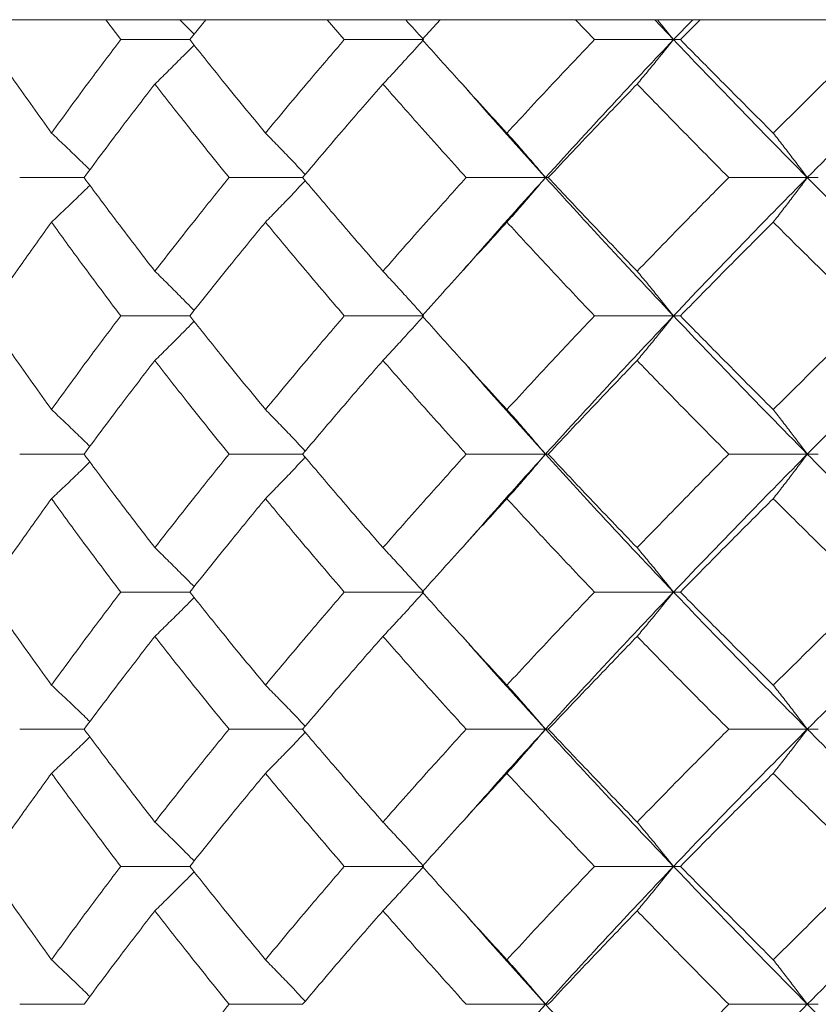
# Model space of a CAD drawing. Header units: inches. Extents: x -4.1 to 22.6, y -10.2 to 17.8.
# Tile 111 of 142: x 18.749 to 19.102, y -0.143 to 0.292. Entities that reach past the tile are written whole.
import ezdxf

# ---------------------------------------------------------------- set-up
doc = ezdxf.new("R2010")
doc.units = ezdxf.units.IN
doc.header["$MEASUREMENT"] = 0

msp = doc.modelspace()

# ---------------------------------------------------------------- linework, layer by layer
at = {"color": 7, "linetype": 'Continuous', "lineweight": 15}
for p, q in [((19.80132, 0.29188), (18.53934, 0.29188)), ((18.79393, 0.28306), (18.7873, 0.29188)), ((18.82444, 0.28306), (18.83154, 0.29188)), ((18.89272, 0.28306), (18.88519, 0.29188)), ((18.92715, 0.28306), (18.93511, 0.29188)), ((19.00327, 0.28306), (18.99492, 0.29188)), ((19.0382, 0.28306), (19.0299, 0.29188)), ((19.0382, 0.28306), (19.04671, 0.29188)), ((19.04124, 0.28306), (19.04998, 0.29188)), ((18.82444, 0.28306), (18.79393, 0.28306)), ((18.92778, 0.28306), (18.89272, 0.28306)), ((19.0382, 0.28306), (19.00327, 0.28306)), ((19.0382, 0.28306), (19.04124, 0.28306)), ((18.77771, 0.2221), (18.74929, 0.2221)), ((18.8743, 0.2221), (18.84179, 0.2221)), ((18.98164, 0.2221), (18.9466, 0.2221)), ((18.98164, 0.2221), (18.98285, 0.2221)), ((19.09731, 0.2221), (19.06259, 0.2221)), ((19.09731, 0.2221), (19.10217, 0.2221)), ((18.945, 0.18088), (18.94497, 0.18088)), ((18.82444, 0.16098), (18.79393, 0.16098)), ((18.92778, 0.16098), (18.89272, 0.16098)), ((19.0382, 0.16098), (19.00327, 0.16098)), ((19.0382, 0.16098), (19.04124, 0.16098)), ((18.77771, 0.09986), (18.74929, 0.09986)), ((18.8743, 0.09986), (18.84179, 0.09986)), ((18.98164, 0.09986), (18.9466, 0.09986)), ((18.98164, 0.09986), (18.98285, 0.09986)), ((19.09731, 0.09986), (19.06259, 0.09986)), ((19.09731, 0.09986), (19.10217, 0.09986)), ((18.945, 0.05871), (18.94497, 0.05871)), ((18.82444, 0.0389), (18.79393, 0.0389)), ((18.92778, 0.0389), (18.89272, 0.0389)), ((19.0382, 0.0389), (19.00327, 0.0389)), ((19.0382, 0.0389), (19.04124, 0.0389)), ((18.77771, -0.02172), (18.74929, -0.02172)), ((18.8743, -0.02172), (18.84179, -0.02172)), ((18.98164, -0.02172), (18.9466, -0.02172)), ((18.98164, -0.02172), (18.98285, -0.02172)), ((19.09731, -0.02172), (19.06259, -0.02172)), ((19.09731, -0.02172), (19.10217, -0.02172)), ((18.94499, -0.06257), (18.94497, -0.06257)), ((18.82444, -0.08234), (18.79393, -0.08234)), ((18.92778, -0.08234), (18.89272, -0.08234)), ((19.0382, -0.08234), (19.00327, -0.08234)), ((19.0382, -0.08234), (19.04124, -0.08234)), ((18.77771, -0.1433), (18.74929, -0.1433)), ((18.8743, -0.1433), (18.84179, -0.1433)), ((18.98164, -0.1433), (18.9466, -0.1433)), ((18.98164, -0.1433), (18.98285, -0.1433)), ((19.09731, -0.1433), (19.06259, -0.1433)), ((19.09731, -0.1433), (19.10217, -0.1433))]:
    msp.add_line(p, q, dxfattribs=at)
for points, knots in [([(18.81999, 0.29188), (18.82002, 0.29185), (18.82216, 0.28973), (18.82428, 0.28757), (18.82636, 0.28545)], [0, 0, 0, 0, 0.014758, 1, 1, 1, 1]), ([(18.9198, 0.29188), (18.91982, 0.29185), (18.9225, 0.28894), (18.92515, 0.28599), (18.92778, 0.28306)], [0, 0, 0, 0, 0.010766, 1, 1, 1, 1]), ([(19.03107, 0.29188), (19.0311, 0.29185), (19.03349, 0.28894), (19.03586, 0.28599), (19.0382, 0.28306)], [0, 0, 0, 0, 0.010766, 1, 1, 1, 1]), ([(18.76333, 0.24179), (18.7578, 0.2495), (18.74792, 0.26327), (18.73842, 0.27702), (18.73424, 0.28306)], [0, 0, 0, 0, 0.560339, 1, 1, 1, 1]), ([(18.76333, 0.24179), (18.76894, 0.2495), (18.77896, 0.26327), (18.78936, 0.27702), (18.79393, 0.28306)], [0, 0, 0, 0, 0.560339, 1, 1, 1, 1]), ([(18.85788, 0.24179), (18.85155, 0.2495), (18.84023, 0.26327), (18.82926, 0.27702), (18.82444, 0.28306)], [0, 0, 0, 0, 0.560339, 1, 1, 1, 1]), ([(18.85788, 0.24179), (18.8643, 0.2495), (18.87574, 0.26327), (18.88754, 0.27702), (18.89272, 0.28306)], [0, 0, 0, 0, 0.560339, 1, 1, 1, 1]), ([(18.90979, 0.26343), (18.91147, 0.26523), (18.91485, 0.26884), (18.92085, 0.27537), (18.92515, 0.28014), (18.92778, 0.28306)], [0, 0, 0, 0, 0.279168, 0.558336, 1, 1, 1, 1]), ([(18.96458, 0.24179), (18.95751, 0.2495), (18.94488, 0.26327), (18.93257, 0.27702), (18.92715, 0.28306)], [0, 0, 0, 0, 0.560339, 1, 1, 1, 1]), ([(18.96458, 0.24179), (18.97172, 0.2495), (18.98447, 0.26327), (18.99753, 0.27702), (19.00327, 0.28306)], [0, 0, 0, 0, 0.560339, 1, 1, 1, 1]), ([(18.98164, 0.2221), (18.99202, 0.2335), (19.01055, 0.25384), (19.02976, 0.27414), (19.0382, 0.28306)], [0, 0, 0, 0, 0.560458, 1, 1, 1, 1]), ([(19.02212, 0.26343), (19.02363, 0.26523), (19.02665, 0.26884), (19.03202, 0.27537), (19.03585, 0.28014), (19.0382, 0.28306)], [0, 0, 0, 0, 0.279168, 0.558336, 1, 1, 1, 1]), ([(19.09731, 0.2221), (19.08611, 0.2335), (19.06612, 0.25384), (19.04673, 0.27414), (19.0382, 0.28306)], [0, 0, 0, 0, 0.560458, 1, 1, 1, 1]), ([(19.08225, 0.24179), (19.07452, 0.2495), (19.06072, 0.26327), (19.04719, 0.27702), (19.04124, 0.28306)], [0, 0, 0, 0, 0.560339, 1, 1, 1, 1]), ([(19.08225, 0.24179), (19.09005, 0.2495), (19.10395, 0.26327), (19.11814, 0.27702), (19.12438, 0.28306)], [0, 0, 0, 0, 0.560339, 1, 1, 1, 1]), ([(19.09731, 0.2221), (19.10863, 0.2335), (19.12884, 0.25384), (19.14965, 0.27414), (19.15879, 0.28306)], [0, 0, 0, 0, 0.560458, 1, 1, 1, 1]), ([(18.80902, 0.26343), (18.81087, 0.26523), (18.81456, 0.26884), (18.82035, 0.27457), (18.82427, 0.27854), (18.82636, 0.28067)], [0, 0, 0, 0, 0.317535, 0.635069, 1, 1, 1, 1]), ([(18.77771, 0.2221), (18.78346, 0.22983), (18.79371, 0.24361), (18.80435, 0.25737), (18.80902, 0.26343)], [0, 0, 0, 0, 0.560274, 1, 1, 1, 1]), ([(18.84179, 0.2221), (18.83557, 0.22983), (18.82448, 0.24361), (18.81374, 0.25737), (18.80902, 0.26343)], [0, 0, 0, 0, 0.560274, 1, 1, 1, 1]), ([(18.8743, 0.2221), (18.88083, 0.22983), (18.8925, 0.24361), (18.90451, 0.25737), (18.90979, 0.26343)], [0, 0, 0, 0, 0.5602736, 1, 1, 1, 1]), ([(18.9466, 0.2221), (18.93964, 0.22983), (18.92722, 0.24361), (18.91511, 0.25737), (18.90979, 0.26343)], [0, 0, 0, 0, 0.560274, 1, 1, 1, 1]), ([(18.98164, 0.2221), (18.97136, 0.2335), (18.9591, 0.2471), (18.94729, 0.26067), (18.94538, 0.26287)], [0, 0, 0, 0, 0.838354, 1, 1, 1, 1]), ([(18.98285, 0.2221), (18.9901, 0.22983), (19.00304, 0.24361), (19.0163, 0.25737), (19.02212, 0.26343)], [0, 0, 0, 0, 0.560274, 1, 1, 1, 1]), ([(19.06259, 0.2221), (19.05495, 0.22983), (19.04133, 0.24361), (19.02799, 0.25737), (19.02212, 0.26343)], [0, 0, 0, 0, 0.560274, 1, 1, 1, 1]), ([(18.76333, 0.24179), (18.76525, 0.23999), (18.76909, 0.23637), (18.77475, 0.23097), (18.77846, 0.22733), (18.78029, 0.22554)], [0, 0, 0, 0, 0.337228, 0.674456, 1, 1, 1, 1]), ([(18.85788, 0.24179), (18.85965, 0.23999), (18.86319, 0.23637), (18.86906, 0.23028), (18.87313, 0.22595), (18.87546, 0.22347)], [0, 0, 0, 0, 0.299514, 0.599028, 1, 1, 1, 1]), ([(18.96458, 0.24179), (18.96618, 0.23999), (18.96938, 0.23637), (18.97507, 0.22983), (18.97914, 0.22504), (18.98164, 0.2221)], [0, 0, 0, 0, 0.27887, 0.557739, 1, 1, 1, 1]), ([(19.08225, 0.24179), (19.08367, 0.23999), (19.08649, 0.23637), (19.09151, 0.22983), (19.0951, 0.22504), (19.09731, 0.2221)], [0, 0, 0, 0, 0.27887, 0.557739, 1, 1, 1, 1]), ([(18.80902, 0.1807), (18.80308, 0.18844), (18.79247, 0.20224), (18.78222, 0.21604), (18.77771, 0.2221)], [0, 0, 0, 0, 0.5601361, 1, 1, 1, 1]), ([(18.80902, 0.1807), (18.81504, 0.18844), (18.82579, 0.20224), (18.8369, 0.21604), (18.84179, 0.2221)], [0, 0, 0, 0, 0.560136, 1, 1, 1, 1]), ([(18.90979, 0.1807), (18.90307, 0.18844), (18.89108, 0.20224), (18.87943, 0.21604), (18.8743, 0.2221)], [0, 0, 0, 0, 0.5601361, 1, 1, 1, 1]), ([(18.90979, 0.1807), (18.91657, 0.18844), (18.92868, 0.20224), (18.94113, 0.21604), (18.9466, 0.2221)], [0, 0, 0, 0, 0.5601361, 1, 1, 1, 1]), ([(18.94542, 0.18124), (18.94946, 0.1859), (18.96128, 0.19953), (18.97356, 0.21315), (18.98164, 0.2221)], [0, 0, 0, 0, 0.342128, 1, 1, 1, 1]), ([(18.96458, 0.2024), (18.96618, 0.20421), (18.96938, 0.20782), (18.97507, 0.21437), (18.97914, 0.21916), (18.98164, 0.2221)], [0, 0, 0, 0, 0.2787754, 0.5575509, 1, 1, 1, 1]), ([(19.0382, 0.16098), (19.02747, 0.1724), (19.0083, 0.19278), (18.98978, 0.21315), (18.98164, 0.2221)], [0, 0, 0, 0, 0.5601553, 1, 1, 1, 1]), ([(19.02212, 0.1807), (19.01471, 0.18844), (19.00148, 0.20224), (18.98854, 0.21604), (18.98285, 0.2221)], [0, 0, 0, 0, 0.560136, 1, 1, 1, 1]), ([(19.02212, 0.1807), (19.0296, 0.18844), (19.04295, 0.20224), (19.05659, 0.21604), (19.06259, 0.2221)], [0, 0, 0, 0, 0.560136, 1, 1, 1, 1]), ([(19.0382, 0.16098), (19.04907, 0.1724), (19.06847, 0.19278), (19.0885, 0.21315), (19.09731, 0.2221)], [0, 0, 0, 0, 0.560155, 1, 1, 1, 1]), ([(19.08225, 0.2024), (19.08366, 0.20421), (19.08648, 0.20782), (19.09151, 0.21437), (19.0951, 0.21916), (19.09731, 0.2221)], [0, 0, 0, 0, 0.2787754, 0.5575509, 1, 1, 1, 1]), ([(19.15879, 0.16098), (19.14716, 0.1724), (19.12639, 0.19278), (19.10619, 0.21315), (19.09731, 0.2221)], [0, 0, 0, 0, 0.560155, 1, 1, 1, 1]), ([(18.76333, 0.2024), (18.76525, 0.20421), (18.76908, 0.20782), (18.77474, 0.21323), (18.77846, 0.21687), (18.78028, 0.21866)], [0, 0, 0, 0, 0.337204, 0.674407, 1, 1, 1, 1]), ([(18.85788, 0.2024), (18.85965, 0.20421), (18.86319, 0.20782), (18.86906, 0.21392), (18.87313, 0.21825), (18.87546, 0.22073)], [0, 0, 0, 0, 0.299439, 0.598878, 1, 1, 1, 1]), ([(18.73424, 0.16098), (18.73957, 0.16871), (18.74908, 0.18252), (18.75898, 0.19633), (18.76333, 0.2024)], [0, 0, 0, 0, 0.560071, 1, 1, 1, 1]), ([(18.79393, 0.16098), (18.78812, 0.16871), (18.77774, 0.18252), (18.76773, 0.19633), (18.76333, 0.2024)], [0, 0, 0, 0, 0.560071, 1, 1, 1, 1]), ([(18.82444, 0.16098), (18.83059, 0.16871), (18.84157, 0.18252), (18.8529, 0.19633), (18.85788, 0.2024)], [0, 0, 0, 0, 0.560071, 1, 1, 1, 1]), ([(18.89272, 0.16098), (18.88613, 0.16871), (18.87435, 0.18252), (18.86292, 0.19633), (18.85788, 0.2024)], [0, 0, 0, 0, 0.560071, 1, 1, 1, 1]), ([(18.92715, 0.16098), (18.93405, 0.16871), (18.94637, 0.18252), (18.95902, 0.19633), (18.96458, 0.2024)], [0, 0, 0, 0, 0.560071, 1, 1, 1, 1]), ([(19.00327, 0.16098), (18.99597, 0.16871), (18.98292, 0.18252), (18.97019, 0.19633), (18.96458, 0.2024)], [0, 0, 0, 0, 0.560071, 1, 1, 1, 1]), ([(19.04124, 0.16098), (19.04882, 0.16871), (19.06236, 0.18252), (19.07617, 0.19633), (19.08225, 0.2024)], [0, 0, 0, 0, 0.5600706, 1, 1, 1, 1]), ([(19.12438, 0.16098), (19.11644, 0.16871), (19.10227, 0.18252), (19.08837, 0.19633), (19.08225, 0.2024)], [0, 0, 0, 0, 0.560071, 1, 1, 1, 1]), ([(18.80902, 0.1807), (18.81087, 0.1789), (18.81456, 0.17528), (18.82034, 0.16952), (18.82426, 0.16552), (18.82636, 0.16338)], [0, 0, 0, 0, 0.316926, 0.633852, 1, 1, 1, 1]), ([(18.90979, 0.1807), (18.91147, 0.1789), (18.91484, 0.17528), (18.92085, 0.16872), (18.92514, 0.16392), (18.92778, 0.16098)], [0, 0, 0, 0, 0.278676, 0.557352, 1, 1, 1, 1]), ([(19.02212, 0.1807), (19.02363, 0.1789), (19.02664, 0.17528), (19.03201, 0.16872), (19.03585, 0.16392), (19.0382, 0.16098)], [0, 0, 0, 0, 0.278676, 0.557352, 1, 1, 1, 1]), ([(18.76333, 0.11956), (18.7578, 0.12729), (18.74792, 0.1411), (18.73842, 0.1549), (18.73424, 0.16098)], [0, 0, 0, 0, 0.559933, 1, 1, 1, 1]), ([(18.76333, 0.11956), (18.76894, 0.12729), (18.77896, 0.1411), (18.78936, 0.1549), (18.79393, 0.16098)], [0, 0, 0, 0, 0.559933, 1, 1, 1, 1]), ([(18.80902, 0.14126), (18.81087, 0.14307), (18.81456, 0.14668), (18.82034, 0.15244), (18.82426, 0.15644), (18.82636, 0.15858)], [0, 0, 0, 0, 0.3169766, 0.6339533, 1, 1, 1, 1]), ([(18.85788, 0.11956), (18.85155, 0.12729), (18.84023, 0.1411), (18.82927, 0.1549), (18.82444, 0.16098)], [0, 0, 0, 0, 0.559933, 1, 1, 1, 1]), ([(18.85788, 0.11956), (18.8643, 0.12729), (18.87574, 0.1411), (18.88753, 0.1549), (18.89272, 0.16098)], [0, 0, 0, 0, 0.559933, 1, 1, 1, 1]), ([(18.90979, 0.14126), (18.91147, 0.14307), (18.91484, 0.14668), (18.92085, 0.15324), (18.92514, 0.15804), (18.92778, 0.16098)], [0, 0, 0, 0, 0.278676, 0.557352, 1, 1, 1, 1]), ([(18.96458, 0.11956), (18.95751, 0.12729), (18.94488, 0.1411), (18.93257, 0.1549), (18.92715, 0.16098)], [0, 0, 0, 0, 0.559933, 1, 1, 1, 1]), ([(18.96458, 0.11956), (18.97172, 0.12729), (18.98447, 0.1411), (18.99753, 0.1549), (19.00327, 0.16098)], [0, 0, 0, 0, 0.559933, 1, 1, 1, 1]), ([(18.98164, 0.09986), (18.99202, 0.11126), (19.01056, 0.13163), (19.02975, 0.15201), (19.0382, 0.16098)], [0, 0, 0, 0, 0.559853, 1, 1, 1, 1]), ([(19.02212, 0.14126), (19.02363, 0.14307), (19.02664, 0.14668), (19.03201, 0.15324), (19.03585, 0.15804), (19.0382, 0.16098)], [0, 0, 0, 0, 0.278676, 0.557352, 1, 1, 1, 1]), ([(19.09731, 0.09986), (19.08611, 0.11126), (19.06611, 0.13163), (19.04673, 0.15201), (19.0382, 0.16098)], [0, 0, 0, 0, 0.559853, 1, 1, 1, 1]), ([(19.08225, 0.11956), (19.07452, 0.12729), (19.06071, 0.1411), (19.04719, 0.1549), (19.04124, 0.16098)], [0, 0, 0, 0, 0.559933, 1, 1, 1, 1]), ([(19.08225, 0.11956), (19.09004, 0.12729), (19.10396, 0.1411), (19.11814, 0.1549), (19.12438, 0.16098)], [0, 0, 0, 0, 0.559933, 1, 1, 1, 1]), ([(19.09731, 0.09986), (19.10863, 0.11126), (19.12885, 0.13163), (19.14964, 0.15201), (19.15879, 0.16098)], [0, 0, 0, 0, 0.559853, 1, 1, 1, 1]), ([(18.77771, 0.09986), (18.78346, 0.10758), (18.79372, 0.12138), (18.80434, 0.13518), (18.80902, 0.14126)], [0, 0, 0, 0, 0.559868, 1, 1, 1, 1]), ([(18.84179, 0.09986), (18.83557, 0.10758), (18.82448, 0.12138), (18.81374, 0.13518), (18.80902, 0.14126)], [0, 0, 0, 0, 0.559868, 1, 1, 1, 1]), ([(18.8743, 0.09986), (18.88083, 0.10758), (18.8925, 0.12138), (18.9045, 0.13518), (18.90979, 0.14126)], [0, 0, 0, 0, 0.559868, 1, 1, 1, 1]), ([(18.9466, 0.09986), (18.93964, 0.10758), (18.92721, 0.12138), (18.91511, 0.13518), (18.90979, 0.14126)], [0, 0, 0, 0, 0.559868, 1, 1, 1, 1]), ([(18.98164, 0.09986), (18.97136, 0.11126), (18.95909, 0.12487), (18.9473, 0.13849), (18.94538, 0.1407)], [0, 0, 0, 0, 0.837682, 1, 1, 1, 1]), ([(18.98285, 0.09986), (18.9901, 0.10758), (19.00305, 0.12138), (19.01629, 0.13518), (19.02212, 0.14126)], [0, 0, 0, 0, 0.559868, 1, 1, 1, 1]), ([(19.06259, 0.09986), (19.05496, 0.10758), (19.04133, 0.12138), (19.02799, 0.13518), (19.02212, 0.14126)], [0, 0, 0, 0, 0.559868, 1, 1, 1, 1]), ([(18.76333, 0.11956), (18.76525, 0.11775), (18.76908, 0.11414), (18.77474, 0.10873), (18.77846, 0.10509), (18.78029, 0.1033)], [0, 0, 0, 0, 0.337121, 0.674241, 1, 1, 1, 1]), ([(18.85788, 0.11956), (18.85965, 0.11775), (18.86319, 0.11414), (18.86906, 0.10804), (18.87313, 0.10371), (18.87546, 0.10123)], [0, 0, 0, 0, 0.299416, 0.598831, 1, 1, 1, 1]), ([(18.96458, 0.11956), (18.96618, 0.11775), (18.96938, 0.11414), (18.97507, 0.10759), (18.97914, 0.1028), (18.98164, 0.09986)], [0, 0, 0, 0, 0.278775, 0.557551, 1, 1, 1, 1]), ([(19.08225, 0.11956), (19.08366, 0.11775), (19.08648, 0.11414), (19.09151, 0.10759), (19.0951, 0.1028), (19.09731, 0.09986)], [0, 0, 0, 0, 0.278775, 0.557551, 1, 1, 1, 1]), ([(18.76333, 0.08017), (18.76525, 0.08198), (18.76909, 0.08559), (18.77475, 0.09099), (18.77846, 0.09463), (18.78028, 0.09642)], [0, 0, 0, 0, 0.337318, 0.674635, 1, 1, 1, 1]), ([(18.80902, 0.05853), (18.80308, 0.06624), (18.79246, 0.08001), (18.78222, 0.09379), (18.77771, 0.09986)], [0, 0, 0, 0, 0.55973, 1, 1, 1, 1]), ([(18.80902, 0.05853), (18.81504, 0.06624), (18.82579, 0.08001), (18.8369, 0.09379), (18.84179, 0.09986)], [0, 0, 0, 0, 0.55973, 1, 1, 1, 1]), ([(18.85788, 0.08017), (18.85965, 0.08198), (18.86319, 0.08559), (18.86906, 0.09168), (18.87313, 0.09601), (18.87546, 0.09849)], [0, 0, 0, 0, 0.29954, 0.59908, 1, 1, 1, 1]), ([(18.90979, 0.05853), (18.90307, 0.06624), (18.89108, 0.08001), (18.87943, 0.09379), (18.8743, 0.09986)], [0, 0, 0, 0, 0.55973, 1, 1, 1, 1]), ([(18.90979, 0.05853), (18.91657, 0.06624), (18.92869, 0.08001), (18.94113, 0.09379), (18.9466, 0.09986)], [0, 0, 0, 0, 0.55973, 1, 1, 1, 1]), ([(18.94542, 0.05908), (18.94946, 0.06372), (18.96128, 0.07729), (18.97356, 0.0909), (18.98164, 0.09986)], [0, 0, 0, 0, 0.341432, 1, 1, 1, 1]), ([(18.96458, 0.08017), (18.96618, 0.08198), (18.96938, 0.08559), (18.97507, 0.09213), (18.97914, 0.09692), (18.98164, 0.09986)], [0, 0, 0, 0, 0.27887, 0.557739, 1, 1, 1, 1]), ([(19.0382, 0.0389), (19.02747, 0.05026), (19.00829, 0.07056), (18.98979, 0.0909), (18.98164, 0.09986)], [0, 0, 0, 0, 0.55955, 1, 1, 1, 1]), ([(19.02212, 0.05853), (19.01471, 0.06624), (19.00147, 0.08001), (18.98854, 0.09379), (18.98285, 0.09986)], [0, 0, 0, 0, 0.55973, 1, 1, 1, 1]), ([(19.02212, 0.05853), (19.0296, 0.06624), (19.04295, 0.08001), (19.05658, 0.09379), (19.06259, 0.09986)], [0, 0, 0, 0, 0.55973, 1, 1, 1, 1]), ([(19.0382, 0.0389), (19.04907, 0.05026), (19.06849, 0.07056), (19.08849, 0.0909), (19.09731, 0.09986)], [0, 0, 0, 0, 0.55955, 1, 1, 1, 1]), ([(19.08225, 0.08017), (19.08367, 0.08198), (19.08649, 0.08559), (19.09151, 0.09213), (19.0951, 0.09692), (19.09731, 0.09986)], [0, 0, 0, 0, 0.27887, 0.557739, 1, 1, 1, 1]), ([(19.15879, 0.0389), (19.14716, 0.05026), (19.12638, 0.07056), (19.1062, 0.0909), (19.09731, 0.09986)], [0, 0, 0, 0, 0.55955, 1, 1, 1, 1]), ([(18.73424, 0.0389), (18.73957, 0.0466), (18.74908, 0.06034), (18.75897, 0.07411), (18.76333, 0.08017)], [0, 0, 0, 0, 0.559665, 1, 1, 1, 1]), ([(18.79393, 0.0389), (18.78812, 0.0466), (18.77773, 0.06034), (18.76773, 0.07411), (18.76333, 0.08017)], [0, 0, 0, 0, 0.5596645, 1, 1, 1, 1]), ([(18.82444, 0.0389), (18.83059, 0.0466), (18.84157, 0.06034), (18.8529, 0.07411), (18.85788, 0.08017)], [0, 0, 0, 0, 0.559665, 1, 1, 1, 1]), ([(18.89272, 0.0389), (18.88613, 0.0466), (18.87435, 0.06034), (18.86292, 0.07411), (18.85788, 0.08017)], [0, 0, 0, 0, 0.559665, 1, 1, 1, 1]), ([(18.92715, 0.0389), (18.93405, 0.0466), (18.94638, 0.06034), (18.95902, 0.07411), (18.96458, 0.08017)], [0, 0, 0, 0, 0.559665, 1, 1, 1, 1]), ([(19.00327, 0.0389), (18.99597, 0.0466), (18.98292, 0.06034), (18.97019, 0.07411), (18.96458, 0.08017)], [0, 0, 0, 0, 0.559665, 1, 1, 1, 1]), ([(19.04124, 0.0389), (19.04882, 0.0466), (19.06236, 0.06034), (19.07617, 0.07411), (19.08225, 0.08017)], [0, 0, 0, 0, 0.5596645, 1, 1, 1, 1]), ([(19.12438, 0.0389), (19.11644, 0.0466), (19.10226, 0.06034), (19.08837, 0.07411), (19.08225, 0.08017)], [0, 0, 0, 0, 0.559665, 1, 1, 1, 1]), ([(18.80902, 0.05853), (18.81087, 0.05673), (18.81456, 0.05312), (18.82035, 0.04739), (18.82427, 0.04342), (18.82636, 0.04129)], [0, 0, 0, 0, 0.317488, 0.634976, 1, 1, 1, 1]), ([(18.90979, 0.05853), (18.91147, 0.05673), (18.91485, 0.05312), (18.92085, 0.0466), (18.92515, 0.04182), (18.92778, 0.0389)], [0, 0, 0, 0, 0.279168, 0.558336, 1, 1, 1, 1]), ([(19.02212, 0.05853), (19.02363, 0.05673), (19.02665, 0.05312), (19.03202, 0.0466), (19.03585, 0.04182), (19.0382, 0.0389)], [0, 0, 0, 0, 0.279168, 0.558336, 1, 1, 1, 1]), ([(18.76333, -0.00221), (18.7578, 0.00545), (18.74791, 0.01914), (18.73842, 0.03286), (18.73424, 0.0389)], [0, 0, 0, 0, 0.559527, 1, 1, 1, 1]), ([(18.76333, -0.00221), (18.76894, 0.00545), (18.77897, 0.01914), (18.78936, 0.03286), (18.79393, 0.0389)], [0, 0, 0, 0, 0.5595273, 1, 1, 1, 1]), ([(18.80902, 0.0193), (18.81087, 0.0211), (18.81457, 0.02471), (18.82036, 0.03043), (18.82427, 0.03439), (18.82636, 0.03651)], [0, 0, 0, 0, 0.317748, 0.635496, 1, 1, 1, 1]), ([(18.85788, -0.00221), (18.85155, 0.00545), (18.84022, 0.01914), (18.82927, 0.03286), (18.82444, 0.0389)], [0, 0, 0, 0, 0.559527, 1, 1, 1, 1]), ([(18.85788, -0.00221), (18.86429, 0.00545), (18.87575, 0.01914), (18.88753, 0.03286), (18.89272, 0.0389)], [0, 0, 0, 0, 0.559527, 1, 1, 1, 1]), ([(18.90979, 0.0193), (18.91148, 0.0211), (18.91485, 0.0247), (18.92086, 0.03122), (18.92515, 0.03598), (18.92778, 0.0389)], [0, 0, 0, 0, 0.279356, 0.558712, 1, 1, 1, 1]), ([(18.96458, -0.00221), (18.95751, 0.00545), (18.94487, 0.01914), (18.93257, 0.03286), (18.92715, 0.0389)], [0, 0, 0, 0, 0.559527, 1, 1, 1, 1]), ([(18.96458, -0.00221), (18.97172, 0.00545), (18.98448, 0.01914), (18.99753, 0.03286), (19.00327, 0.0389)], [0, 0, 0, 0, 0.559527, 1, 1, 1, 1]), ([(18.98164, -0.02172), (18.99202, -0.01044), (19.01058, 0.00974), (19.02975, 0.02998), (19.0382, 0.0389)], [0, 0, 0, 0, 0.559248, 1, 1, 1, 1]), ([(19.02212, 0.0193), (19.02363, 0.0211), (19.02665, 0.0247), (19.03202, 0.03122), (19.03585, 0.03598), (19.0382, 0.0389)], [0, 0, 0, 0, 0.279356, 0.558712, 1, 1, 1, 1]), ([(19.09731, -0.02172), (19.08611, -0.01044), (19.0661, 0.00974), (19.04673, 0.02998), (19.0382, 0.0389)], [0, 0, 0, 0, 0.559248, 1, 1, 1, 1]), ([(19.08225, -0.00221), (19.07452, 0.00545), (19.06071, 0.01914), (19.0472, 0.03286), (19.04124, 0.0389)], [0, 0, 0, 0, 0.559527, 1, 1, 1, 1]), ([(19.08225, -0.00221), (19.09004, 0.00545), (19.10396, 0.01914), (19.11813, 0.03286), (19.12438, 0.0389)], [0, 0, 0, 0, 0.559527, 1, 1, 1, 1]), ([(19.09731, -0.02172), (19.10863, -0.01044), (19.12887, 0.00974), (19.14964, 0.02998), (19.15879, 0.0389)], [0, 0, 0, 0, 0.559248, 1, 1, 1, 1]), ([(18.77771, -0.02172), (18.78346, -0.01408), (18.79372, -0.00042), (18.80434, 0.01327), (18.80902, 0.0193)], [0, 0, 0, 0, 0.559462, 1, 1, 1, 1]), ([(18.84179, -0.02172), (18.83557, -0.01408), (18.82447, -0.00042), (18.81375, 0.01327), (18.80902, 0.0193)], [0, 0, 0, 0, 0.559462, 1, 1, 1, 1]), ([(18.8743, -0.02172), (18.88083, -0.01408), (18.89251, -0.00042), (18.9045, 0.01327), (18.90979, 0.0193)], [0, 0, 0, 0, 0.559462, 1, 1, 1, 1]), ([(18.9466, -0.02172), (18.93964, -0.01408), (18.92721, -0.00042), (18.91511, 0.01327), (18.90979, 0.0193)], [0, 0, 0, 0, 0.559462, 1, 1, 1, 1]), ([(18.98164, -0.02172), (18.97136, -0.01044), (18.95909, 0.00304), (18.9473, 0.01656), (18.94538, 0.01876)], [0, 0, 0, 0, 0.837047, 1, 1, 1, 1]), ([(18.98285, -0.02172), (18.9901, -0.01408), (19.00305, -0.00042), (19.01629, 0.01327), (19.02212, 0.0193)], [0, 0, 0, 0, 0.559462, 1, 1, 1, 1]), ([(19.06259, -0.02172), (19.05496, -0.01408), (19.04132, -0.00042), (19.028, 0.01327), (19.02212, 0.0193)], [0, 0, 0, 0, 0.559462, 1, 1, 1, 1]), ([(18.76333, -0.00221), (18.76525, -0.00401), (18.7691, -0.0076), (18.77476, -0.01296), (18.77847, -0.01656), (18.78029, -0.01831)], [0, 0, 0, 0, 0.338424, 0.676849, 1, 1, 1, 1]), ([(18.85788, -0.00221), (18.85966, -0.00401), (18.86321, -0.0076), (18.86907, -0.01364), (18.87314, -0.01792), (18.87546, -0.02036)], [0, 0, 0, 0, 0.3005735, 0.6011471, 1, 1, 1, 1]), ([(18.96458, -0.00221), (18.96619, -0.00401), (18.96939, -0.0076), (18.97509, -0.01409), (18.97915, -0.01882), (18.98164, -0.02172)], [0, 0, 0, 0, 0.279852, 0.559705, 1, 1, 1, 1]), ([(19.08225, -0.00221), (19.08367, -0.00401), (19.0865, -0.0076), (19.09152, -0.01409), (19.09511, -0.01882), (19.09731, -0.02172)], [0, 0, 0, 0, 0.279852, 0.559705, 1, 1, 1, 1]), ([(18.80902, -0.06274), (18.80308, -0.05507), (18.79247, -0.04138), (18.78222, -0.02772), (18.77771, -0.02172)], [0, 0, 0, 0, 0.560541, 1, 1, 1, 1]), ([(18.80902, -0.06274), (18.81504, -0.05507), (18.82578, -0.04138), (18.8369, -0.02772), (18.84179, -0.02172)], [0, 0, 0, 0, 0.560541, 1, 1, 1, 1]), ([(18.90979, -0.06274), (18.90307, -0.05507), (18.89109, -0.04138), (18.87942, -0.02772), (18.8743, -0.02172)], [0, 0, 0, 0, 0.5605414, 1, 1, 1, 1]), ([(18.90979, -0.06274), (18.91657, -0.05507), (18.92868, -0.04138), (18.94113, -0.02772), (18.9466, -0.02172)], [0, 0, 0, 0, 0.560541, 1, 1, 1, 1]), ([(18.94543, -0.06222), (18.94947, -0.05758), (18.96127, -0.04406), (18.97356, -0.03058), (18.98164, -0.02172)], [0, 0, 0, 0, 0.342799, 1, 1, 1, 1]), ([(18.96458, -0.04123), (18.96619, -0.03943), (18.96939, -0.03583), (18.97509, -0.02935), (18.97915, -0.02461), (18.98164, -0.02172)], [0, 0, 0, 0, 0.279852, 0.559705, 1, 1, 1, 1]), ([(19.0382, -0.08234), (19.02746, -0.07099), (19.00831, -0.05075), (18.98978, -0.03058), (18.98164, -0.02172)], [0, 0, 0, 0, 0.560759, 1, 1, 1, 1]), ([(19.02212, -0.06274), (19.01471, -0.05507), (19.00148, -0.04138), (18.98854, -0.02772), (18.98285, -0.02172)], [0, 0, 0, 0, 0.560541, 1, 1, 1, 1]), ([(19.02212, -0.06274), (19.0296, -0.05507), (19.04294, -0.04138), (19.05659, -0.02772), (19.06259, -0.02172)], [0, 0, 0, 0, 0.560541, 1, 1, 1, 1]), ([(19.0382, -0.08234), (19.04907, -0.07099), (19.06846, -0.05075), (19.0885, -0.03058), (19.09731, -0.02172)], [0, 0, 0, 0, 0.560759, 1, 1, 1, 1]), ([(19.08225, -0.04123), (19.08367, -0.03943), (19.0865, -0.03583), (19.09152, -0.02935), (19.09511, -0.02461), (19.09731, -0.02172)], [0, 0, 0, 0, 0.279852, 0.559705, 1, 1, 1, 1]), ([(19.15879, -0.08234), (19.14716, -0.07099), (19.12641, -0.05075), (19.10619, -0.03058), (19.09731, -0.02172)], [0, 0, 0, 0, 0.560759, 1, 1, 1, 1]), ([(18.76333, -0.04123), (18.76525, -0.03943), (18.7691, -0.03583), (18.77476, -0.03048), (18.77847, -0.02688), (18.78028, -0.02513)], [0, 0, 0, 0, 0.338501, 0.677002, 1, 1, 1, 1]), ([(18.85788, -0.04123), (18.85966, -0.03943), (18.86321, -0.03583), (18.86907, -0.0298), (18.87314, -0.02552), (18.87546, -0.02308)], [0, 0, 0, 0, 0.300595, 0.601189, 1, 1, 1, 1]), ([(18.73424, -0.08234), (18.73957, -0.07465), (18.74908, -0.06093), (18.75898, -0.04724), (18.76333, -0.04123)], [0, 0, 0, 0, 0.560476, 1, 1, 1, 1]), ([(18.79393, -0.08234), (18.78812, -0.07465), (18.77774, -0.06093), (18.76773, -0.04724), (18.76333, -0.04123)], [0, 0, 0, 0, 0.560476, 1, 1, 1, 1]), ([(18.82444, -0.08234), (18.83059, -0.07465), (18.84156, -0.06093), (18.8529, -0.04724), (18.85788, -0.04123)], [0, 0, 0, 0, 0.560476, 1, 1, 1, 1]), ([(18.89272, -0.08234), (18.88613, -0.07465), (18.87435, -0.06093), (18.86291, -0.04724), (18.85788, -0.04123)], [0, 0, 0, 0, 0.560476, 1, 1, 1, 1]), ([(18.92715, -0.08234), (18.93405, -0.07465), (18.94637, -0.06093), (18.95902, -0.04724), (18.96458, -0.04123)], [0, 0, 0, 0, 0.560476, 1, 1, 1, 1]), ([(19.00327, -0.08234), (18.99597, -0.07465), (18.98293, -0.06093), (18.97018, -0.04724), (18.96458, -0.04123)], [0, 0, 0, 0, 0.560476, 1, 1, 1, 1]), ([(19.04124, -0.08234), (19.04882, -0.07465), (19.06235, -0.06093), (19.07618, -0.04724), (19.08225, -0.04123)], [0, 0, 0, 0, 0.560476, 1, 1, 1, 1]), ([(19.12438, -0.08234), (19.11644, -0.07465), (19.10228, -0.06093), (19.08837, -0.04724), (19.08225, -0.04123)], [0, 0, 0, 0, 0.5604762, 1, 1, 1, 1]), ([(18.80902, -0.06274), (18.81087, -0.06454), (18.81457, -0.06814), (18.82036, -0.07387), (18.82427, -0.07783), (18.82636, -0.07995)], [0, 0, 0, 0, 0.317693, 0.635385, 1, 1, 1, 1]), ([(18.90979, -0.06274), (18.91148, -0.06454), (18.91485, -0.06814), (18.92086, -0.07466), (18.92515, -0.07942), (18.92778, -0.08234)], [0, 0, 0, 0, 0.279356, 0.5587121, 1, 1, 1, 1]), ([(19.02212, -0.06274), (19.02363, -0.06454), (19.02665, -0.06814), (19.03202, -0.07466), (19.03585, -0.07942), (19.0382, -0.08234)], [0, 0, 0, 0, 0.279356, 0.558712, 1, 1, 1, 1]), ([(18.76333, -0.12361), (18.7578, -0.1159), (18.74792, -0.10213), (18.73842, -0.08838), (18.73424, -0.08234)], [0, 0, 0, 0, 0.560339, 1, 1, 1, 1]), ([(18.76333, -0.12361), (18.76894, -0.1159), (18.77896, -0.10213), (18.78936, -0.08838), (18.79393, -0.08234)], [0, 0, 0, 0, 0.560339, 1, 1, 1, 1]), ([(18.85788, -0.12361), (18.85155, -0.1159), (18.84023, -0.10213), (18.82926, -0.08838), (18.82444, -0.08234)], [0, 0, 0, 0, 0.560339, 1, 1, 1, 1]), ([(18.85788, -0.12361), (18.8643, -0.1159), (18.87574, -0.10213), (18.88754, -0.08838), (18.89272, -0.08234)], [0, 0, 0, 0, 0.560339, 1, 1, 1, 1]), ([(18.90979, -0.10197), (18.91147, -0.10017), (18.91485, -0.09656), (18.92085, -0.09003), (18.92515, -0.08526), (18.92778, -0.08234)], [0, 0, 0, 0, 0.2791678, 0.5583356, 1, 1, 1, 1]), ([(18.96458, -0.12361), (18.95751, -0.1159), (18.94488, -0.10213), (18.93257, -0.08838), (18.92715, -0.08234)], [0, 0, 0, 0, 0.560339, 1, 1, 1, 1]), ([(18.96458, -0.12361), (18.97172, -0.1159), (18.98447, -0.10213), (18.99753, -0.08838), (19.00327, -0.08234)], [0, 0, 0, 0, 0.560339, 1, 1, 1, 1]), ([(18.98164, -0.1433), (18.99202, -0.1319), (19.01055, -0.11156), (19.02976, -0.09126), (19.0382, -0.08234)], [0, 0, 0, 0, 0.560458, 1, 1, 1, 1]), ([(19.02212, -0.10197), (19.02363, -0.10017), (19.02665, -0.09656), (19.03202, -0.09003), (19.03585, -0.08526), (19.0382, -0.08234)], [0, 0, 0, 0, 0.279168, 0.558336, 1, 1, 1, 1]), ([(19.09731, -0.1433), (19.08611, -0.1319), (19.06612, -0.11156), (19.04673, -0.09126), (19.0382, -0.08234)], [0, 0, 0, 0, 0.560458, 1, 1, 1, 1]), ([(19.08225, -0.12361), (19.07452, -0.1159), (19.06072, -0.10213), (19.04719, -0.08838), (19.04124, -0.08234)], [0, 0, 0, 0, 0.560339, 1, 1, 1, 1]), ([(19.08225, -0.12361), (19.09005, -0.1159), (19.10395, -0.10213), (19.11814, -0.08838), (19.12438, -0.08234)], [0, 0, 0, 0, 0.560339, 1, 1, 1, 1]), ([(19.09731, -0.1433), (19.10863, -0.1319), (19.12884, -0.11156), (19.14965, -0.09126), (19.15879, -0.08234)], [0, 0, 0, 0, 0.560458, 1, 1, 1, 1]), ([(18.80902, -0.10197), (18.81087, -0.10017), (18.81456, -0.09656), (18.82035, -0.09083), (18.82427, -0.08686), (18.82636, -0.08473)], [0, 0, 0, 0, 0.317535, 0.635069, 1, 1, 1, 1]), ([(18.77771, -0.1433), (18.78346, -0.13557), (18.79371, -0.12179), (18.80435, -0.10803), (18.80902, -0.10197)], [0, 0, 0, 0, 0.560274, 1, 1, 1, 1]), ([(18.84179, -0.1433), (18.83557, -0.13557), (18.82448, -0.12179), (18.81374, -0.10803), (18.80902, -0.10197)], [0, 0, 0, 0, 0.5602736, 1, 1, 1, 1]), ([(18.8743, -0.1433), (18.88083, -0.13557), (18.8925, -0.12179), (18.90451, -0.10803), (18.90979, -0.10197)], [0, 0, 0, 0, 0.560274, 1, 1, 1, 1]), ([(18.9466, -0.1433), (18.93964, -0.13557), (18.92722, -0.12179), (18.91511, -0.10803), (18.90979, -0.10197)], [0, 0, 0, 0, 0.560274, 1, 1, 1, 1]), ([(18.98164, -0.1433), (18.97136, -0.1319), (18.9591, -0.1183), (18.94729, -0.10473), (18.94538, -0.10253)], [0, 0, 0, 0, 0.838354, 1, 1, 1, 1]), ([(18.98285, -0.1433), (18.9901, -0.13557), (19.00304, -0.12179), (19.0163, -0.10803), (19.02212, -0.10197)], [0, 0, 0, 0, 0.560274, 1, 1, 1, 1]), ([(19.06259, -0.1433), (19.05495, -0.13557), (19.04133, -0.12179), (19.02799, -0.10803), (19.02212, -0.10197)], [0, 0, 0, 0, 0.560274, 1, 1, 1, 1]), ([(18.76333, -0.12361), (18.76525, -0.12541), (18.76909, -0.12903), (18.77475, -0.13443), (18.77846, -0.13807), (18.78029, -0.13986)], [0, 0, 0, 0, 0.337228, 0.674456, 1, 1, 1, 1]), ([(18.85788, -0.12361), (18.85965, -0.12541), (18.86319, -0.12903), (18.86906, -0.13512), (18.87313, -0.13945), (18.87546, -0.14193)], [0, 0, 0, 0, 0.299514, 0.599028, 1, 1, 1, 1]), ([(18.96458, -0.12361), (18.96618, -0.12541), (18.96938, -0.12903), (18.97507, -0.13557), (18.97914, -0.14036), (18.98164, -0.1433)], [0, 0, 0, 0, 0.27887, 0.557739, 1, 1, 1, 1]), ([(19.08225, -0.12361), (19.08367, -0.12541), (19.08649, -0.12903), (19.09151, -0.13557), (19.0951, -0.14036), (19.09731, -0.1433)], [0, 0, 0, 0, 0.27887, 0.557739, 1, 1, 1, 1]), ([(18.80902, -0.1847), (18.81504, -0.17696), (18.82579, -0.16316), (18.8369, -0.14936), (18.84179, -0.1433)], [0, 0, 0, 0, 0.560136, 1, 1, 1, 1]), ([(18.94542, -0.18416), (18.94946, -0.1795), (18.96128, -0.16587), (18.97356, -0.15225), (18.98164, -0.1433)], [0, 0, 0, 0, 0.342128, 1, 1, 1, 1]), ([(18.96458, -0.163), (18.96618, -0.16119), (18.96938, -0.15758), (18.97507, -0.15103), (18.97914, -0.14624), (18.98164, -0.1433)], [0, 0, 0, 0, 0.2787754, 0.5575509, 1, 1, 1, 1]), ([(19.0382, -0.20442), (19.02747, -0.193), (19.0083, -0.17262), (18.98978, -0.15225), (18.98164, -0.1433)], [0, 0, 0, 0, 0.5601553, 1, 1, 1, 1]), ([(19.02212, -0.1847), (19.0296, -0.17696), (19.04295, -0.16316), (19.05659, -0.14936), (19.06259, -0.1433)], [0, 0, 0, 0, 0.560136, 1, 1, 1, 1]), ([(19.0382, -0.20442), (19.04907, -0.193), (19.06847, -0.17262), (19.0885, -0.15225), (19.09731, -0.1433)], [0, 0, 0, 0, 0.560155, 1, 1, 1, 1]), ([(19.15879, -0.20442), (19.14716, -0.193), (19.12639, -0.17262), (19.10619, -0.15225), (19.09731, -0.1433)], [0, 0, 0, 0, 0.560155, 1, 1, 1, 1])]:
    msp.add_open_spline(points, degree=3, knots=knots, dxfattribs=at)

doc.saveas('drawing.dxf')
